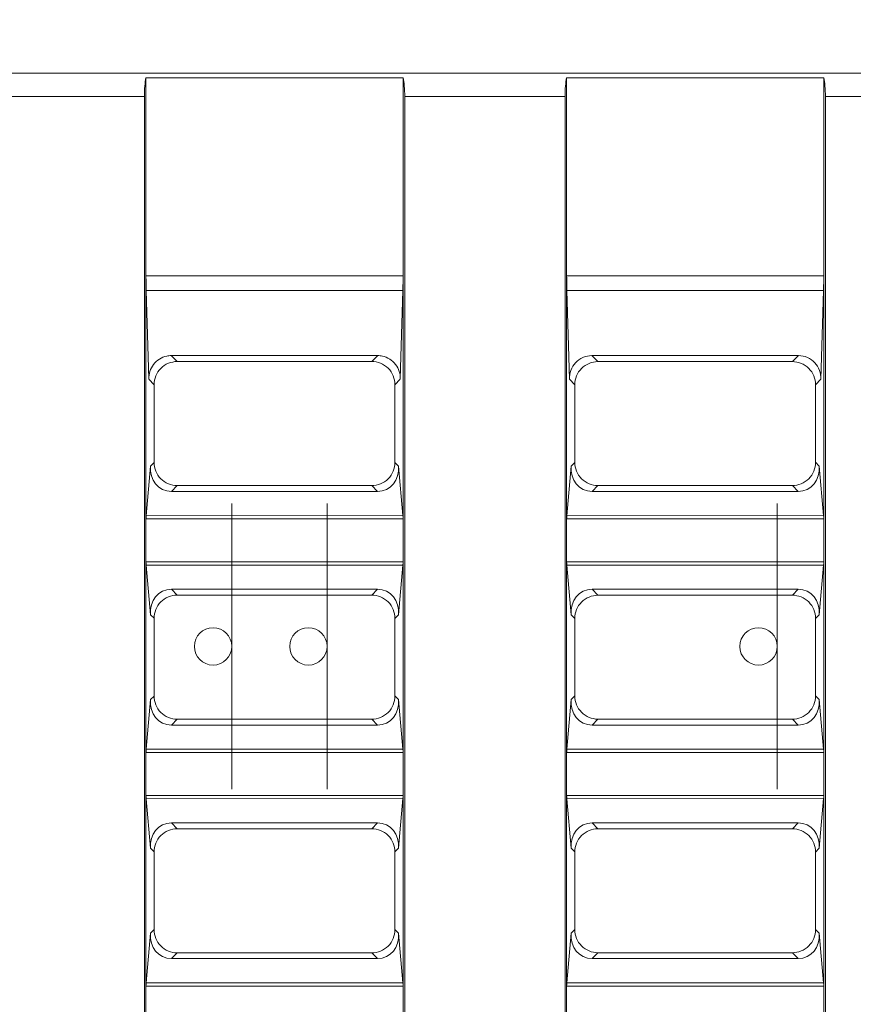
# Model space of a CAD drawing. Header units: millimetres. Extents: x -296 to 295, y -209 to 209.
# Tile 87 of 146: x -55 to -38, y 141 to 162. Entities that reach past the tile are written whole.
import ezdxf

# ---------------------------------------------------------------- set-up
doc = ezdxf.new("R2010")
doc.units = ezdxf.units.MM
doc.header["$MEASUREMENT"] = 0
doc.layers.add('layer 1', color=7, linetype='Continuous')

msp = doc.modelspace()

# ---------------------------------------------------------------- linework, layer by layer
at = {"layer": 'layer 1', "color": 1, "lineweight": 0}
msp.add_open_spline([(295.3283, 209.2747), (295.3283, 209.2747), (295.3283, -208.9236), (295.3283, -208.9236), (295.3283, -208.9236), (-296.1944, -208.9236), (-296.1944, -208.9236), (-296.1944, -208.9236), (-296.1944, 209.2747), (-296.1944, 209.2747), (-296.1944, 209.2747), (295.3283, 209.2747), (295.3283, 209.2747)], degree=3, knots=[0, 0, 0, 0, 0.25, 0.25, 0.25, 0.5, 0.5, 0.5, 0.75, 0.75, 0.75, 1, 1, 1, 1], dxfattribs=at)
at = {"layer": 'layer 1', "color": 5, "lineweight": 0}
msp.add_open_spline([(-281.2487, 194.7284), (-281.2487, 194.7284), (-281.2487, -197.0649), (-281.2487, -197.0649), (-281.2487, -197.0649), (283.3586, -197.0649), (283.3586, -197.0649)], degree=3, knots=[0, 0, 0, 0, 0.5, 0.5, 0.5, 1, 1, 1, 1], dxfattribs=at)
at = {"layer": 'layer 1', "lineweight": 9}
for points in [[(-145.3281, 161.3214), (-145.3281, 161.3214), (-1.8339, 161.3214), (-1.8339, 161.3214)], [(-52.7781, 161.2214), (-52.8003, 161.1269), (-52.8134, 160.9787), (-52.8134, 160.8214)], [(-52.7781, 131.8214), (-52.7781, 131.8214), (-52.7781, 161.2214), (-52.7781, 161.2214)], [(-52.7781, 161.2214), (-52.7781, 161.2214), (-47.2781, 161.2214), (-47.2781, 161.2214)], [(-47.2781, 131.8214), (-47.2781, 131.8214), (-47.2781, 161.2214), (-47.2781, 161.2214)], [(-47.2429, 160.8214), (-47.2429, 160.9787), (-47.2559, 161.1269), (-47.2781, 161.2214)], [(-43.7781, 161.2214), (-43.8003, 161.1269), (-43.8134, 160.9787), (-43.8134, 160.8214)], [(-43.7781, 131.8214), (-43.7781, 131.8214), (-43.7781, 161.2214), (-43.7781, 161.2214)], [(-43.7781, 161.2214), (-43.7781, 161.2214), (-38.2781, 161.2214), (-38.2781, 161.2214)], [(-38.2781, 131.8214), (-38.2781, 131.8214), (-38.2781, 161.2214), (-38.2781, 161.2214)], [(-38.2429, 160.8214), (-38.2429, 160.9787), (-38.2559, 161.1269), (-38.2781, 161.2214)], [(-56.2429, 160.8214), (-56.2429, 160.8214), (-52.8134, 160.8214), (-52.8134, 160.8214)], [(-52.8134, 160.8214), (-52.8134, 160.8214), (-52.8134, 131.8214), (-52.8134, 131.8214)], [(-47.2429, 160.8214), (-47.2429, 160.8214), (-47.2429, 131.8214), (-47.2429, 131.8214)], [(-47.2429, 160.8214), (-47.2429, 160.8214), (-43.8134, 160.8214), (-43.8134, 160.8214)], [(-43.8134, 160.8214), (-43.8134, 160.8214), (-43.8134, 131.8214), (-43.8134, 131.8214)], [(-38.2429, 160.8214), (-38.2429, 160.8214), (-38.2429, 131.8214), (-38.2429, 131.8214)], [(-38.2429, 160.8214), (-38.2429, 160.8214), (-34.8134, 160.8214), (-34.8134, 160.8214)], [(-47.2781, 156.9836), (-47.2781, 156.9836), (-52.7781, 156.9836), (-52.7781, 156.9836)], [(-52.7781, 156.9836), (-52.7781, 156.8761), (-52.7766, 156.7694), (-52.7736, 156.6674)], [(-47.2826, 156.6674), (-47.2796, 156.7694), (-47.2781, 156.8761), (-47.2781, 156.9836)], [(-38.2781, 156.9836), (-38.2781, 156.9836), (-43.7781, 156.9836), (-43.7781, 156.9836)], [(-43.7781, 156.9836), (-43.7781, 156.8761), (-43.7766, 156.7694), (-43.7736, 156.6674)], [(-38.2826, 156.6674), (-38.2796, 156.7694), (-38.2781, 156.8761), (-38.2781, 156.9836)], [(-52.7736, 156.6674), (-52.7736, 156.6674), (-52.7184, 154.775), (-52.7184, 154.775)], [(-52.7736, 156.6674), (-52.7736, 156.6674), (-47.2826, 156.6674), (-47.2826, 156.6674)], [(-47.3378, 154.775), (-47.3378, 154.775), (-47.2826, 156.6674), (-47.2826, 156.6674)], [(-43.7736, 156.6674), (-43.7736, 156.6674), (-43.7184, 154.7749), (-43.7184, 154.7749)], [(-43.7736, 156.6674), (-43.7736, 156.6674), (-38.2826, 156.6674), (-38.2826, 156.6674)], [(-38.3378, 154.7749), (-38.3378, 154.7749), (-38.2826, 156.6674), (-38.2826, 156.6674)], [(-52.2372, 155.2763), (-52.2702, 155.2763), (-52.3029, 155.2729), (-52.335, 155.2663)], [(-52.2372, 155.2763), (-52.2372, 155.2763), (-52.1106, 155.1489), (-52.1106, 155.1489)], [(-47.8191, 155.2763), (-47.8191, 155.2763), (-52.2372, 155.2763), (-52.2372, 155.2763)], [(-52.1106, 155.1489), (-52.1106, 155.1489), (-47.9479, 155.1483), (-47.9479, 155.1483)], [(-47.9479, 155.1483), (-47.9479, 155.1483), (-47.8191, 155.2763), (-47.8191, 155.2763)], [(-47.7213, 155.2663), (-47.7533, 155.2729), (-47.7861, 155.2763), (-47.8191, 155.2763)], [(-43.2372, 155.2763), (-43.2372, 155.2763), (-43.109, 155.1475), (-43.109, 155.1475)], [(-38.8191, 155.2763), (-38.8191, 155.2763), (-43.2372, 155.2763), (-43.2372, 155.2763)], [(-43.109, 155.1475), (-43.109, 155.1475), (-38.949, 155.1469), (-38.949, 155.1469)], [(-38.949, 155.1469), (-38.949, 155.1469), (-38.8191, 155.2763), (-38.8191, 155.2763)], [(-52.6057, 154.6531), (-52.6057, 154.6531), (-52.7183, 154.7687), (-52.7183, 154.7687)], [(-47.338, 154.7687), (-47.338, 154.7687), (-47.4513, 154.6523), (-47.4513, 154.6523)], [(-43.6044, 154.6517), (-43.6044, 154.6517), (-43.7183, 154.7687), (-43.7183, 154.7687)], [(-38.338, 154.7687), (-38.338, 154.7687), (-38.4527, 154.6509), (-38.4527, 154.6509)], [(-52.6057, 152.9896), (-52.6057, 152.9896), (-52.6057, 154.6531), (-52.6057, 154.6531)], [(-47.4513, 154.6523), (-47.4513, 154.6523), (-47.4513, 152.9904), (-47.4513, 152.9904)], [(-43.6044, 152.991), (-43.6044, 152.991), (-43.6044, 154.6517), (-43.6044, 154.6517)], [(-38.4527, 154.6509), (-38.4527, 154.6509), (-38.4527, 152.9918), (-38.4527, 152.9918)], [(-52.6826, 152.9127), (-52.6826, 152.9127), (-52.7757, 151.849), (-52.7757, 151.849)], [(-52.6826, 152.9127), (-52.709, 152.6119), (-52.5088, 152.3693), (-52.2343, 152.3693)], [(-52.6826, 152.9127), (-52.6826, 152.9127), (-52.6057, 152.9896), (-52.6057, 152.9896)], [(-47.8219, 152.3693), (-47.5475, 152.3693), (-47.3473, 152.6119), (-47.3736, 152.9127)], [(-47.4513, 152.9904), (-47.4513, 152.9904), (-47.3736, 152.9127), (-47.3736, 152.9127)], [(-47.2807, 151.8506), (-47.2807, 151.8506), (-47.3736, 152.9127), (-47.3736, 152.9127)], [(-43.6826, 152.9127), (-43.6826, 152.9127), (-43.7757, 151.849), (-43.7757, 151.849)], [(-43.6826, 152.9127), (-43.709, 152.6119), (-43.5088, 152.3693), (-43.2343, 152.3693)], [(-43.6826, 152.9127), (-43.6826, 152.9127), (-43.6044, 152.991), (-43.6044, 152.991)], [(-38.8219, 152.3693), (-38.5475, 152.3693), (-38.3473, 152.6119), (-38.3736, 152.9127)], [(-38.4527, 152.9918), (-38.4527, 152.9918), (-38.3736, 152.9127), (-38.3736, 152.9127)], [(-38.2807, 151.8506), (-38.2807, 151.8506), (-38.3736, 152.9127), (-38.3736, 152.9127)], [(-52.1106, 152.4938), (-52.1106, 152.4938), (-52.2343, 152.3693), (-52.2343, 152.3693)], [(-52.2343, 152.3693), (-52.2343, 152.3693), (-47.8219, 152.3693), (-47.8219, 152.3693)], [(-47.9479, 152.4944), (-47.9479, 152.4944), (-52.1106, 152.4938), (-52.1106, 152.4938)], [(-47.8219, 152.3693), (-47.8219, 152.3693), (-47.9479, 152.4944), (-47.9479, 152.4944)], [(-43.109, 152.4952), (-43.109, 152.4952), (-43.2343, 152.3693), (-43.2343, 152.3693)], [(-43.2343, 152.3693), (-43.2343, 152.3693), (-38.8219, 152.3693), (-38.8219, 152.3693)], [(-38.949, 152.4958), (-38.949, 152.4958), (-43.109, 152.4952), (-43.109, 152.4952)], [(-38.8219, 152.3693), (-38.8219, 152.3693), (-38.949, 152.4958), (-38.949, 152.4958)], [(-52.7781, 151.7799), (-52.7781, 151.7799), (-47.2781, 151.7799), (-47.2781, 151.7799)], [(-52.7757, 151.849), (-52.7757, 151.849), (-47.2807, 151.8506), (-47.2807, 151.8506)], [(-47.2781, 151.7799), (-47.2781, 151.8065), (-47.279, 151.8319), (-47.2807, 151.8506)], [(-43.7781, 151.7799), (-43.7781, 151.7799), (-38.2781, 151.7799), (-38.2781, 151.7799)], [(-43.7757, 151.849), (-43.7757, 151.849), (-38.2807, 151.8506), (-38.2807, 151.8506)], [(-38.2781, 151.7799), (-38.2781, 151.8065), (-38.279, 151.8319), (-38.2807, 151.8506)], [(-47.2781, 150.8628), (-47.2781, 150.8628), (-52.7781, 150.8628), (-52.7781, 150.8628)], [(-52.7781, 150.8628), (-52.7781, 150.8363), (-52.7772, 150.8108), (-52.7756, 150.7921)], [(-47.2805, 150.7937), (-47.2805, 150.7937), (-52.7756, 150.7921), (-52.7756, 150.7921)], [(-52.7756, 150.7921), (-52.7756, 150.7921), (-52.6826, 149.73), (-52.6826, 149.73)], [(-47.3736, 149.73), (-47.3736, 149.73), (-47.2805, 150.7937), (-47.2805, 150.7937)], [(-38.2781, 150.8628), (-38.2781, 150.8628), (-43.7781, 150.8628), (-43.7781, 150.8628)], [(-43.7781, 150.8628), (-43.7781, 150.8363), (-43.7772, 150.8108), (-43.7756, 150.7921)], [(-38.2805, 150.7937), (-38.2805, 150.7937), (-43.7756, 150.7921), (-43.7756, 150.7921)], [(-43.7756, 150.7921), (-43.7756, 150.7921), (-43.6826, 149.73), (-43.6826, 149.73)], [(-38.3736, 149.73), (-38.3736, 149.73), (-38.2805, 150.7937), (-38.2805, 150.7937)], [(-52.2343, 150.2734), (-52.5088, 150.2734), (-52.709, 150.0308), (-52.6826, 149.73)], [(-52.2343, 150.2734), (-52.2343, 150.2734), (-52.1106, 150.1489), (-52.1106, 150.1489)], [(-47.8219, 150.2734), (-47.8219, 150.2734), (-52.2343, 150.2734), (-52.2343, 150.2734)], [(-47.9479, 150.1483), (-47.9479, 150.1483), (-47.8219, 150.2734), (-47.8219, 150.2734)], [(-47.3736, 149.73), (-47.3473, 150.0308), (-47.5475, 150.2734), (-47.8219, 150.2734)], [(-43.2343, 150.2734), (-43.5088, 150.2734), (-43.709, 150.0308), (-43.6826, 149.73)], [(-43.2343, 150.2734), (-43.2343, 150.2734), (-43.109, 150.1475), (-43.109, 150.1475)], [(-38.8219, 150.2734), (-38.8219, 150.2734), (-43.2343, 150.2734), (-43.2343, 150.2734)], [(-38.949, 150.1469), (-38.949, 150.1469), (-38.8219, 150.2734), (-38.8219, 150.2734)], [(-38.3736, 149.73), (-38.3473, 150.0308), (-38.5475, 150.2734), (-38.8219, 150.2734)], [(-52.1106, 150.1489), (-52.1106, 150.1489), (-47.9479, 150.1483), (-47.9479, 150.1483)], [(-43.109, 150.1475), (-43.109, 150.1475), (-38.949, 150.1469), (-38.949, 150.1469)], [(-52.6057, 149.6531), (-52.6057, 149.6531), (-52.6826, 149.73), (-52.6826, 149.73)], [(-52.6057, 147.9896), (-52.6057, 147.9896), (-52.6057, 149.6531), (-52.6057, 149.6531)], [(-47.3736, 149.73), (-47.3736, 149.73), (-47.4513, 149.6523), (-47.4513, 149.6523)], [(-47.4513, 149.6523), (-47.4513, 149.6523), (-47.4513, 147.9904), (-47.4513, 147.9904)], [(-43.6044, 149.6517), (-43.6044, 149.6517), (-43.6826, 149.73), (-43.6826, 149.73)], [(-43.6044, 147.991), (-43.6044, 147.991), (-43.6044, 149.6517), (-43.6044, 149.6517)], [(-38.3736, 149.73), (-38.3736, 149.73), (-38.4527, 149.6509), (-38.4527, 149.6509)], [(-38.4527, 149.6509), (-38.4527, 149.6509), (-38.4527, 147.9918), (-38.4527, 147.9918)], [(-52.6826, 147.9127), (-52.6826, 147.9127), (-52.6057, 147.9896), (-52.6057, 147.9896)], [(-47.4513, 147.9904), (-47.4513, 147.9904), (-47.3736, 147.9127), (-47.3736, 147.9127)], [(-43.6826, 147.9127), (-43.6826, 147.9127), (-43.6044, 147.991), (-43.6044, 147.991)], [(-38.4527, 147.9918), (-38.4527, 147.9918), (-38.3736, 147.9127), (-38.3736, 147.9127)], [(-52.6826, 147.9127), (-52.6826, 147.9127), (-52.7757, 146.849), (-52.7757, 146.849)], [(-52.6826, 147.9127), (-52.709, 147.6119), (-52.5088, 147.3693), (-52.2343, 147.3693)], [(-47.8219, 147.3693), (-47.5475, 147.3693), (-47.3473, 147.6119), (-47.3736, 147.9127)], [(-47.2807, 146.8506), (-47.2807, 146.8506), (-47.3736, 147.9127), (-47.3736, 147.9127)], [(-43.6826, 147.9127), (-43.6826, 147.9127), (-43.7757, 146.849), (-43.7757, 146.849)], [(-43.6826, 147.9127), (-43.709, 147.6119), (-43.5088, 147.3693), (-43.2343, 147.3693)], [(-38.8219, 147.3693), (-38.5475, 147.3693), (-38.3473, 147.6119), (-38.3736, 147.9127)], [(-38.2807, 146.8506), (-38.2807, 146.8506), (-38.3736, 147.9127), (-38.3736, 147.9127)], [(-52.1106, 147.4938), (-52.1106, 147.4938), (-52.2343, 147.3693), (-52.2343, 147.3693)], [(-52.2343, 147.3693), (-52.2343, 147.3693), (-47.8219, 147.3693), (-47.8219, 147.3693)], [(-47.9479, 147.4944), (-47.9479, 147.4944), (-52.1106, 147.4938), (-52.1106, 147.4938)], [(-47.8219, 147.3693), (-47.8219, 147.3693), (-47.9479, 147.4944), (-47.9479, 147.4944)], [(-43.109, 147.4952), (-43.109, 147.4952), (-43.2343, 147.3693), (-43.2343, 147.3693)], [(-43.2343, 147.3693), (-43.2343, 147.3693), (-38.8219, 147.3693), (-38.8219, 147.3693)], [(-38.949, 147.4958), (-38.949, 147.4958), (-43.109, 147.4952), (-43.109, 147.4952)], [(-38.8219, 147.3693), (-38.8219, 147.3693), (-38.949, 147.4958), (-38.949, 147.4958)], [(-52.7781, 146.7799), (-52.7781, 146.7799), (-47.2781, 146.7799), (-47.2781, 146.7799)], [(-52.7757, 146.849), (-52.7757, 146.849), (-47.2807, 146.8506), (-47.2807, 146.8506)], [(-47.2781, 146.7799), (-47.2781, 146.8065), (-47.279, 146.8319), (-47.2807, 146.8506)], [(-43.7781, 146.7799), (-43.7781, 146.7799), (-38.2781, 146.7799), (-38.2781, 146.7799)], [(-43.7757, 146.849), (-43.7757, 146.849), (-38.2807, 146.8506), (-38.2807, 146.8506)], [(-38.2781, 146.7799), (-38.2781, 146.8065), (-38.279, 146.8319), (-38.2807, 146.8506)], [(-47.2781, 145.8628), (-47.2781, 145.8628), (-52.7781, 145.8628), (-52.7781, 145.8628)], [(-52.7781, 145.8628), (-52.7781, 145.8363), (-52.7772, 145.8108), (-52.7756, 145.7921)], [(-38.2781, 145.8628), (-38.2781, 145.8628), (-43.7781, 145.8628), (-43.7781, 145.8628)], [(-43.7781, 145.8628), (-43.7781, 145.8363), (-43.7772, 145.8108), (-43.7756, 145.7921)], [(-47.2805, 145.7937), (-47.2805, 145.7937), (-52.7756, 145.7921), (-52.7756, 145.7921)], [(-52.7756, 145.7921), (-52.7756, 145.7921), (-52.6826, 144.73), (-52.6826, 144.73)], [(-47.3736, 144.73), (-47.3736, 144.73), (-47.2805, 145.7937), (-47.2805, 145.7937)], [(-38.2805, 145.7937), (-38.2805, 145.7937), (-43.7756, 145.7921), (-43.7756, 145.7921)], [(-43.7756, 145.7921), (-43.7756, 145.7921), (-43.6826, 144.73), (-43.6826, 144.73)], [(-38.3736, 144.73), (-38.3736, 144.73), (-38.2805, 145.7937), (-38.2805, 145.7937)], [(-52.2343, 145.2734), (-52.5088, 145.2734), (-52.709, 145.0308), (-52.6826, 144.73)], [(-52.2343, 145.2734), (-52.2343, 145.2734), (-52.1106, 145.1489), (-52.1106, 145.1489)], [(-47.8219, 145.2734), (-47.8219, 145.2734), (-52.2343, 145.2734), (-52.2343, 145.2734)], [(-47.9479, 145.1483), (-47.9479, 145.1483), (-47.8219, 145.2734), (-47.8219, 145.2734)], [(-47.3736, 144.73), (-47.3473, 145.0308), (-47.5475, 145.2734), (-47.8219, 145.2734)], [(-43.2343, 145.2734), (-43.5088, 145.2734), (-43.709, 145.0308), (-43.6826, 144.73)], [(-38.8219, 145.2734), (-38.8219, 145.2734), (-43.2343, 145.2734), (-43.2343, 145.2734)], [(-43.2343, 145.2734), (-43.2343, 145.2734), (-43.109, 145.1475), (-43.109, 145.1475)], [(-38.949, 145.1469), (-38.949, 145.1469), (-38.8219, 145.2734), (-38.8219, 145.2734)], [(-38.3736, 144.73), (-38.3473, 145.0308), (-38.5475, 145.2734), (-38.8219, 145.2734)], [(-52.1106, 145.1489), (-52.1106, 145.1489), (-47.9479, 145.1483), (-47.9479, 145.1483)], [(-43.109, 145.1475), (-43.109, 145.1475), (-38.949, 145.1469), (-38.949, 145.1469)], [(-52.6057, 144.6531), (-52.6057, 144.6531), (-52.6826, 144.73), (-52.6826, 144.73)], [(-52.6057, 142.9896), (-52.6057, 142.9896), (-52.6057, 144.6531), (-52.6057, 144.6531)], [(-47.3736, 144.73), (-47.3736, 144.73), (-47.4513, 144.6523), (-47.4513, 144.6523)], [(-47.4513, 144.6523), (-47.4513, 144.6523), (-47.4513, 142.9904), (-47.4513, 142.9904)], [(-43.6044, 144.6517), (-43.6044, 144.6517), (-43.6826, 144.73), (-43.6826, 144.73)], [(-43.6044, 142.991), (-43.6044, 142.991), (-43.6044, 144.6517), (-43.6044, 144.6517)], [(-38.3736, 144.73), (-38.3736, 144.73), (-38.4527, 144.6509), (-38.4527, 144.6509)], [(-38.4527, 144.6509), (-38.4527, 144.6509), (-38.4527, 142.9918), (-38.4527, 142.9918)], [(-52.6826, 142.9127), (-52.6826, 142.9127), (-52.7757, 141.849), (-52.7757, 141.849)], [(-52.6826, 142.9127), (-52.709, 142.6119), (-52.5088, 142.3693), (-52.2343, 142.3693)], [(-52.6826, 142.9127), (-52.6826, 142.9127), (-52.6057, 142.9896), (-52.6057, 142.9896)], [(-47.8219, 142.3693), (-47.5475, 142.3693), (-47.3473, 142.6119), (-47.3736, 142.9127)], [(-47.4513, 142.9904), (-47.4513, 142.9904), (-47.3736, 142.9127), (-47.3736, 142.9127)], [(-47.2807, 141.8506), (-47.2807, 141.8506), (-47.3736, 142.9127), (-47.3736, 142.9127)], [(-43.6826, 142.9127), (-43.6826, 142.9127), (-43.7757, 141.849), (-43.7757, 141.849)], [(-43.6826, 142.9127), (-43.709, 142.6119), (-43.5088, 142.3693), (-43.2343, 142.3693)], [(-43.6826, 142.9127), (-43.6826, 142.9127), (-43.6044, 142.991), (-43.6044, 142.991)], [(-38.8219, 142.3693), (-38.5475, 142.3693), (-38.3473, 142.6119), (-38.3736, 142.9127)], [(-38.4527, 142.9918), (-38.4527, 142.9918), (-38.3736, 142.9127), (-38.3736, 142.9127)], [(-38.2807, 141.8506), (-38.2807, 141.8506), (-38.3736, 142.9127), (-38.3736, 142.9127)], [(-52.1106, 142.4938), (-52.1106, 142.4938), (-52.2343, 142.3693), (-52.2343, 142.3693)], [(-47.9479, 142.4944), (-47.9479, 142.4944), (-52.1106, 142.4938), (-52.1106, 142.4938)], [(-47.8219, 142.3693), (-47.8219, 142.3693), (-47.9479, 142.4944), (-47.9479, 142.4944)], [(-43.109, 142.4952), (-43.109, 142.4952), (-43.2343, 142.3693), (-43.2343, 142.3693)], [(-38.949, 142.4958), (-38.949, 142.4958), (-43.109, 142.4952), (-43.109, 142.4952)], [(-38.8219, 142.3693), (-38.8219, 142.3693), (-38.949, 142.4958), (-38.949, 142.4958)], [(-52.2343, 142.3693), (-52.2343, 142.3693), (-47.8219, 142.3693), (-47.8219, 142.3693)], [(-43.2343, 142.3693), (-43.2343, 142.3693), (-38.8219, 142.3693), (-38.8219, 142.3693)], [(-52.7757, 141.849), (-52.7757, 141.849), (-47.2807, 141.8506), (-47.2807, 141.8506)], [(-47.2781, 141.7799), (-47.2781, 141.8065), (-47.279, 141.8319), (-47.2807, 141.8506)], [(-43.7757, 141.849), (-43.7757, 141.849), (-38.2807, 141.8506), (-38.2807, 141.8506)], [(-38.2781, 141.7799), (-38.2781, 141.8065), (-38.279, 141.8319), (-38.2807, 141.8506)], [(-52.7781, 141.7799), (-52.7781, 141.7799), (-47.2781, 141.7799), (-47.2781, 141.7799)], [(-43.7781, 141.7799), (-43.7781, 141.7799), (-38.2781, 141.7799), (-38.2781, 141.7799)]]:
    msp.add_open_spline(points, degree=3, dxfattribs=at)
for points, knots in [([(-50.9431, 149.0514), (-50.9431, 149.2723), (-51.1222, 149.4514), (-51.3431, 149.4514), (-51.564, 149.4514), (-51.7431, 149.2723), (-51.7431, 149.0514), (-51.7431, 148.8304), (-51.564, 148.6514), (-51.3431, 148.6514), (-51.1222, 148.6514), (-50.9431, 148.8304), (-50.9431, 149.0513), (-50.9431, 159.6545), (-50.9431, 138.4482), (-50.9431, 149.0514)], [0, 0, 0, 0, 0.25, 0.25, 0.25, 0.5, 0.5, 0.5, 0.75, 0.75, 0.75, 1, 1, 1, 1.0001, 1.0001, 1.0001, 1.0001]), ([(-48.9031, 149.0514), (-48.9031, 149.2723), (-49.0822, 149.4514), (-49.3031, 149.4514), (-49.524, 149.4514), (-49.7031, 149.2723), (-49.7031, 149.0514), (-49.7031, 148.8304), (-49.524, 148.6514), (-49.3031, 148.6514), (-49.0822, 148.6514), (-48.9031, 148.8304), (-48.9031, 149.0513), (-48.9031, 159.6545), (-48.9031, 138.4482), (-48.9031, 149.0514)], [0, 0, 0, 0, 0.25, 0.25, 0.25, 0.5, 0.5, 0.5, 0.75, 0.75, 0.75, 1, 1, 1, 1.0001, 1.0001, 1.0001, 1.0001]), ([(-39.2731, 149.0514), (-39.2731, 149.2723), (-39.4522, 149.4514), (-39.6731, 149.4514), (-39.894, 149.4514), (-40.0731, 149.2723), (-40.0731, 149.0514), (-40.0731, 148.8304), (-39.894, 148.6514), (-39.6731, 148.6514), (-39.4522, 148.6514), (-39.2731, 148.8304), (-39.2731, 149.0513), (-39.2731, 159.6545), (-39.2731, 138.4482), (-39.2731, 149.0514)], [0, 0, 0, 0, 0.25, 0.25, 0.25, 0.5, 0.5, 0.5, 0.75, 0.75, 0.75, 1, 1, 1, 1.0001, 1.0001, 1.0001, 1.0001]), ([(-52.7184, 154.775), (-52.721, 154.8839), (-52.6858, 154.997), (-52.618, 155.0861), (-52.5484, 155.1775), (-52.4445, 155.2435), (-52.335, 155.2663)], [0, 0, 0, 0, 0.5, 0.5, 0.5, 1, 1, 1, 1]), ([(-52.1122, 155.1486), (-52.2383, 155.1484), (-52.3697, 155.0954), (-52.4616, 155.0031), (-52.5534, 154.9108), (-52.6057, 154.7793), (-52.6057, 154.6531)], [0, 0, 0, 0, 0.5, 0.5, 0.5, 1, 1, 1, 1]), ([(-47.4513, 154.6523), (-47.4513, 154.7792), (-47.5043, 154.9117), (-47.5971, 155.004), (-47.69, 155.0964), (-47.8226, 155.1488), (-47.9495, 155.1486)], [0, 0, 0, 0, 0.5, 0.5, 0.5, 1, 1, 1, 1]), ([(-47.7213, 155.2663), (-47.6118, 155.2435), (-47.5078, 155.1775), (-47.4382, 155.0861), (-47.3704, 154.997), (-47.3353, 154.8839), (-47.3378, 154.775)], [0, 0, 0, 0, 0.5, 0.5, 0.5, 1, 1, 1, 1]), ([(-43.7184, 154.7749), (-43.7213, 154.8988), (-43.6722, 155.0296), (-43.5876, 155.1227), (-43.5435, 155.1713), (-43.4897, 155.2096), (-43.4301, 155.2358), (-43.3695, 155.2623), (-43.3029, 155.2763), (-43.2372, 155.2763)], [0, 0, 0, 0, 0.3333333, 0.3333333, 0.3333333, 0.6666667, 0.6666667, 0.6666667, 1, 1, 1, 1]), ([(-43.1105, 155.1472), (-43.2367, 155.1471), (-43.3682, 155.0941), (-43.4601, 155.0018), (-43.552, 154.9095), (-43.6044, 154.7779), (-43.6044, 154.6517)], [0, 0, 0, 0, 0.5, 0.5, 0.5, 1, 1, 1, 1]), ([(-38.4527, 154.6509), (-38.4527, 154.7778), (-38.5057, 154.9102), (-38.5984, 155.0026), (-38.6912, 155.095), (-38.8237, 155.1473), (-38.9506, 155.1472)], [0, 0, 0, 0, 0.5, 0.5, 0.5, 1, 1, 1, 1]), ([(-38.8191, 155.2763), (-38.7534, 155.2763), (-38.6868, 155.2623), (-38.6262, 155.2358), (-38.5666, 155.2096), (-38.5128, 155.1713), (-38.4686, 155.1227), (-38.3841, 155.0296), (-38.3349, 154.8988), (-38.3378, 154.7749)], [0, 0, 0, 0, 0.3333333, 0.3333333, 0.3333333, 0.6666667, 0.6666667, 0.6666667, 1, 1, 1, 1]), ([(-52.6057, 152.9896), (-52.6057, 152.8634), (-52.5534, 152.7319), (-52.4615, 152.6396), (-52.3697, 152.5473), (-52.2383, 152.4943), (-52.1122, 152.4941)], [0, 0, 0, 0, 0.5, 0.5, 0.5, 1, 1, 1, 1]), ([(-47.9495, 152.4941), (-47.8226, 152.4939), (-47.69, 152.5463), (-47.5971, 152.6387), (-47.5043, 152.731), (-47.4513, 152.8635), (-47.4513, 152.9904)], [0, 0, 0, 0, 0.5, 0.5, 0.5, 1, 1, 1, 1]), ([(-43.6044, 152.991), (-43.6044, 152.8648), (-43.552, 152.7332), (-43.4601, 152.6409), (-43.3682, 152.5486), (-43.2367, 152.4956), (-43.1105, 152.4955)], [0, 0, 0, 0, 0.5, 0.5, 0.5, 1, 1, 1, 1]), ([(-38.9506, 152.4955), (-38.8237, 152.4954), (-38.6912, 152.5477), (-38.5984, 152.6401), (-38.5057, 152.7325), (-38.4527, 152.8649), (-38.4527, 152.9918)], [0, 0, 0, 0, 0.5, 0.5, 0.5, 1, 1, 1, 1]), ([(-52.776, 151.8458), (-52.7764, 151.841), (-52.7767, 151.8361), (-52.7769, 151.8313), (-52.7777, 151.8142), (-52.7781, 151.7971), (-52.7781, 151.7799)], [0, 0, 0, 0, 0.5, 0.5, 0.5, 1, 1, 1, 1]), ([(-43.776, 151.8458), (-43.7764, 151.841), (-43.7767, 151.8361), (-43.7769, 151.8313), (-43.7777, 151.8142), (-43.7781, 151.7971), (-43.7781, 151.7799)], [0, 0, 0, 0, 0.5, 0.5, 0.5, 1, 1, 1, 1]), ([(-47.2803, 150.7969), (-47.2799, 150.8017), (-47.2796, 150.8066), (-47.2794, 150.8114), (-47.2785, 150.8285), (-47.2781, 150.8457), (-47.2781, 150.8628)], [0, 0, 0, 0, 0.5, 0.5, 0.5, 1, 1, 1, 1]), ([(-38.2803, 150.7969), (-38.2799, 150.8017), (-38.2796, 150.8066), (-38.2794, 150.8114), (-38.2785, 150.8285), (-38.2781, 150.8457), (-38.2781, 150.8628)], [0, 0, 0, 0, 0.5, 0.5, 0.5, 1, 1, 1, 1]), ([(-52.1122, 150.1486), (-52.2383, 150.1484), (-52.3697, 150.0954), (-52.4616, 150.0031), (-52.5534, 149.9108), (-52.6057, 149.7793), (-52.6057, 149.6531)], [0, 0, 0, 0, 0.5, 0.5, 0.5, 1, 1, 1, 1]), ([(-47.4513, 149.6523), (-47.4513, 149.7792), (-47.5043, 149.9117), (-47.5971, 150.004), (-47.69, 150.0964), (-47.8226, 150.1488), (-47.9495, 150.1486)], [0, 0, 0, 0, 0.5, 0.5, 0.5, 1, 1, 1, 1]), ([(-43.1105, 150.1472), (-43.2367, 150.1471), (-43.3682, 150.0941), (-43.4601, 150.0018), (-43.552, 149.9095), (-43.6044, 149.7779), (-43.6044, 149.6517)], [0, 0, 0, 0, 0.5, 0.5, 0.5, 1, 1, 1, 1]), ([(-38.4527, 149.6509), (-38.4527, 149.7778), (-38.5057, 149.9102), (-38.5984, 150.0026), (-38.6912, 150.095), (-38.8237, 150.1473), (-38.9506, 150.1472)], [0, 0, 0, 0, 0.5, 0.5, 0.5, 1, 1, 1, 1]), ([(-52.6057, 147.9896), (-52.6057, 147.8634), (-52.5534, 147.7319), (-52.4615, 147.6396), (-52.3697, 147.5473), (-52.2383, 147.4943), (-52.1122, 147.4941)], [0, 0, 0, 0, 0.5, 0.5, 0.5, 1, 1, 1, 1]), ([(-47.9495, 147.4941), (-47.8226, 147.4939), (-47.69, 147.5463), (-47.5971, 147.6387), (-47.5043, 147.731), (-47.4513, 147.8635), (-47.4513, 147.9904)], [0, 0, 0, 0, 0.5, 0.5, 0.5, 1, 1, 1, 1]), ([(-43.6044, 147.991), (-43.6044, 147.8648), (-43.552, 147.7332), (-43.4601, 147.6409), (-43.3682, 147.5486), (-43.2367, 147.4956), (-43.1105, 147.4955)], [0, 0, 0, 0, 0.5, 0.5, 0.5, 1, 1, 1, 1]), ([(-38.9506, 147.4955), (-38.8237, 147.4954), (-38.6912, 147.5477), (-38.5984, 147.6401), (-38.5057, 147.7325), (-38.4527, 147.8649), (-38.4527, 147.9918)], [0, 0, 0, 0, 0.5, 0.5, 0.5, 1, 1, 1, 1]), ([(-52.776, 146.8458), (-52.7764, 146.841), (-52.7767, 146.8361), (-52.7769, 146.8313), (-52.7777, 146.8142), (-52.7781, 146.7971), (-52.7781, 146.7799)], [0, 0, 0, 0, 0.5, 0.5, 0.5, 1, 1, 1, 1]), ([(-43.776, 146.8458), (-43.7764, 146.841), (-43.7767, 146.8361), (-43.7769, 146.8313), (-43.7777, 146.8142), (-43.7781, 146.7971), (-43.7781, 146.7799)], [0, 0, 0, 0, 0.5, 0.5, 0.5, 1, 1, 1, 1]), ([(-47.2803, 145.7969), (-47.2799, 145.8017), (-47.2796, 145.8066), (-47.2794, 145.8114), (-47.2785, 145.8285), (-47.2781, 145.8457), (-47.2781, 145.8628)], [0, 0, 0, 0, 0.5, 0.5, 0.5, 1, 1, 1, 1]), ([(-38.2803, 145.7969), (-38.2799, 145.8017), (-38.2796, 145.8066), (-38.2794, 145.8114), (-38.2785, 145.8285), (-38.2781, 145.8457), (-38.2781, 145.8628)], [0, 0, 0, 0, 0.5, 0.5, 0.5, 1, 1, 1, 1]), ([(-52.1122, 145.1486), (-52.2383, 145.1484), (-52.3697, 145.0954), (-52.4616, 145.0031), (-52.5534, 144.9108), (-52.6057, 144.7793), (-52.6057, 144.6531)], [0, 0, 0, 0, 0.5, 0.5, 0.5, 1, 1, 1, 1]), ([(-47.4513, 144.6523), (-47.4513, 144.7792), (-47.5043, 144.9117), (-47.5971, 145.004), (-47.69, 145.0964), (-47.8226, 145.1488), (-47.9495, 145.1486)], [0, 0, 0, 0, 0.5, 0.5, 0.5, 1, 1, 1, 1]), ([(-43.1105, 145.1472), (-43.2367, 145.1471), (-43.3682, 145.0941), (-43.4601, 145.0018), (-43.552, 144.9095), (-43.6044, 144.7779), (-43.6044, 144.6517)], [0, 0, 0, 0, 0.5, 0.5, 0.5, 1, 1, 1, 1]), ([(-38.4527, 144.6509), (-38.4527, 144.7778), (-38.5057, 144.9102), (-38.5984, 145.0026), (-38.6912, 145.095), (-38.8237, 145.1473), (-38.9506, 145.1472)], [0, 0, 0, 0, 0.5, 0.5, 0.5, 1, 1, 1, 1]), ([(-52.6057, 142.9896), (-52.6057, 142.8634), (-52.5534, 142.7319), (-52.4615, 142.6396), (-52.3697, 142.5473), (-52.2383, 142.4943), (-52.1122, 142.4941)], [0, 0, 0, 0, 0.5, 0.5, 0.5, 1, 1, 1, 1]), ([(-47.9495, 142.4941), (-47.8226, 142.4939), (-47.69, 142.5463), (-47.5971, 142.6387), (-47.5043, 142.731), (-47.4513, 142.8635), (-47.4513, 142.9904)], [0, 0, 0, 0, 0.5, 0.5, 0.5, 1, 1, 1, 1]), ([(-43.6044, 142.991), (-43.6044, 142.8648), (-43.552, 142.7332), (-43.4601, 142.6409), (-43.3682, 142.5486), (-43.2367, 142.4956), (-43.1105, 142.4955)], [0, 0, 0, 0, 0.5, 0.5, 0.5, 1, 1, 1, 1]), ([(-38.9506, 142.4955), (-38.8237, 142.4954), (-38.6912, 142.5477), (-38.5984, 142.6401), (-38.5057, 142.7325), (-38.4527, 142.8649), (-38.4527, 142.9918)], [0, 0, 0, 0, 0.5, 0.5, 0.5, 1, 1, 1, 1]), ([(-52.776, 141.8458), (-52.7764, 141.841), (-52.7767, 141.8361), (-52.7769, 141.8313), (-52.7777, 141.8142), (-52.7781, 141.7971), (-52.7781, 141.7799)], [0, 0, 0, 0, 0.5, 0.5, 0.5, 1, 1, 1, 1]), ([(-43.776, 141.8458), (-43.7764, 141.841), (-43.7767, 141.8361), (-43.7769, 141.8313), (-43.7777, 141.8142), (-43.7781, 141.7971), (-43.7781, 141.7799)], [0, 0, 0, 0, 0.5, 0.5, 0.5, 1, 1, 1, 1])]:
    msp.add_open_spline(points, degree=3, knots=knots, dxfattribs=at)

doc.saveas('drawing.dxf')
